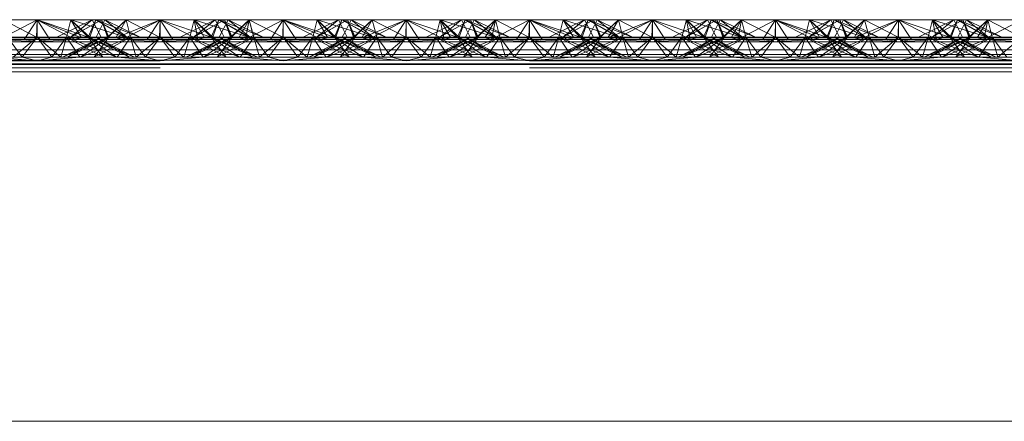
# Paper-space layout 'Layout1' of a CAD drawing. Extents: x -2 to 1033, y -36 to 596.
# Tile 147 of 182: x 702.335 to 704.335, y 510.58 to 511.396. Entities that reach past the tile are written whole.
import ezdxf

# ---------------------------------------------------------------- set-up
doc = ezdxf.new("R2010")
doc.units = 0
doc.linetypes.add('ACAD_ISO02W100', pattern=[15, 12, -3])
doc.layers.add('SS_1.ET-HALA_TaO-JD-LAVKA-ZEBRIK', color=9, linetype='CONTINUOUS', lineweight=13)

psp = doc.layouts.get("Layout1")

# ---------------------------------------------------------------- linework, layer by layer
at = {"layer": 'SS_1.ET-HALA_TaO-JD-LAVKA-ZEBRIK', "color": 9, "linetype": 'ACAD_ISO02W100', "ltscale": 0.25}
for p, q in [((702.2937, 511.3562), (702.3704, 511.3962)), ((702.3443, 511.3562), (702.3704, 511.3962)), ((702.3964, 511.3562), (702.3704, 511.3962)), ((702.3704, 511.3962), (702.4471, 511.3562)), ((702.3704, 511.3962), (702.4607, 511.3596)), ((702.3704, 511.3604), (702.3704, 511.3962)), ((702.4304, 511.3604), (702.4393, 511.3962)), ((702.4393, 511.3962), (702.4332, 511.3715)), ((702.4388, 511.3604), (702.501, 511.3962)), ((702.4388, 511.3604), (702.4825, 511.3962)), ((702.4393, 511.3962), (702.4607, 511.3596)), ((702.4393, 511.3962), (702.4775, 511.3604)), ((702.4739, 511.3604), (702.4534, 511.3816)), ((702.4656, 511.3878), (702.4907, 511.3797)), ((702.4743, 511.3604), (702.4898, 511.3962)), ((702.4864, 511.3884), (702.4743, 511.3604)), ((702.4898, 511.3962), (702.4775, 511.3604)), ((702.4825, 511.3962), (702.5004, 511.3604)), ((702.4898, 511.3962), (702.4864, 511.3884)), ((702.5509, 511.3604), (702.4898, 511.3962)), ((702.4898, 511.3962), (702.553, 511.3604)), ((702.5798, 511.3604), (702.4898, 511.3962)), ((702.4954, 511.3704), (702.5083, 511.3962)), ((702.5151, 511.3604), (702.501, 511.3962)), ((702.5165, 511.3604), (702.501, 511.3962)), ((702.5083, 511.3962), (702.553, 511.3604)), ((702.5798, 511.3604), (702.5083, 511.3962)), ((702.5514, 511.3962), (702.5151, 511.3604)), ((702.5514, 511.3962), (702.5604, 511.3604)), ((702.6194, 511.3604), (702.5514, 511.3962)), ((702.6194, 511.3604), (702.6204, 511.3962)), ((702.6204, 511.3962), (702.7239, 511.3604)), ((702.6204, 511.3604), (702.6204, 511.3962)), ((702.7325, 511.3962), (702.6609, 511.3604)), ((702.6893, 511.3962), (702.6804, 511.3604)), ((702.751, 511.3962), (702.6883, 511.3604)), ((702.6883, 511.3604), (702.7325, 511.3962)), ((702.751, 511.3962), (702.6888, 511.3604)), ((702.6888, 511.3604), (702.7325, 511.3962)), ((702.6893, 511.3962), (702.7239, 511.3604)), ((702.6893, 511.3962), (702.8009, 511.3604)), ((702.7398, 511.3962), (702.7243, 511.3604)), ((702.7325, 511.3962), (702.7454, 511.3704)), ((702.7398, 511.3962), (702.8009, 511.3604)), ((702.7398, 511.3962), (702.8298, 511.3604)), ((702.7404, 511.3604), (702.7583, 511.3962)), ((702.7633, 511.3604), (702.751, 511.3962)), ((702.751, 511.3962), (702.7542, 511.388)), ((702.7544, 511.3884), (702.751, 511.3962)), ((702.751, 511.3962), (702.7665, 511.3604)), ((702.7542, 511.388), (702.7651, 511.3604)), ((702.7665, 511.3604), (702.7544, 511.3884)), ((702.7633, 511.3604), (702.8014, 511.3962)), ((702.7869, 511.3819), (702.7651, 511.3604)), ((702.7801, 511.3596), (702.8014, 511.3962)), ((702.7937, 511.3562), (702.8704, 511.3962)), ((702.7937, 511.3562), (702.8014, 511.3962)), ((702.8014, 511.3962), (702.8104, 511.3604)), ((702.8076, 511.3715), (702.8014, 511.3962)), ((702.8704, 511.3962), (702.8443, 511.3562)), ((702.8964, 511.3562), (702.8704, 511.3962)), ((702.8704, 511.3962), (702.9471, 511.3562)), ((702.8704, 511.3962), (702.9607, 511.3596)), ((702.8704, 511.3604), (702.8704, 511.3962)), ((702.9304, 511.3604), (702.9393, 511.3962)), ((702.9393, 511.3962), (702.9332, 511.3715)), ((702.9388, 511.3604), (703.001, 511.3962)), ((702.9388, 511.3604), (702.9825, 511.3962)), ((702.9393, 511.3962), (702.9607, 511.3596)), ((702.9393, 511.3962), (702.9775, 511.3604)), ((702.9739, 511.3604), (702.9534, 511.3816)), ((702.9907, 511.3797), (702.9656, 511.3878)), ((702.9743, 511.3604), (702.9898, 511.3962)), ((702.9864, 511.3884), (702.9743, 511.3604)), ((702.9898, 511.3962), (702.9775, 511.3604)), ((702.9825, 511.3962), (703.0004, 511.3604)), ((702.9898, 511.3962), (702.9864, 511.3884)), ((703.0509, 511.3604), (702.9898, 511.3962)), ((702.9898, 511.3962), (703.053, 511.3604)), ((703.0798, 511.3604), (702.9898, 511.3962)), ((702.9954, 511.3704), (703.0083, 511.3962)), ((703.0151, 511.3604), (703.001, 511.3962)), ((703.0165, 511.3604), (703.001, 511.3962)), ((703.0083, 511.3962), (703.053, 511.3604)), ((703.0798, 511.3604), (703.0083, 511.3962)), ((703.0514, 511.3962), (703.0151, 511.3604)), ((703.0604, 511.3604), (703.0514, 511.3962)), ((703.1194, 511.3604), (703.0514, 511.3962)), ((703.1194, 511.3604), (703.1204, 511.3962)), ((703.1204, 511.3962), (703.2239, 511.3604)), ((703.1204, 511.3604), (703.1204, 511.3962)), ((703.2325, 511.3962), (703.1609, 511.3604)), ((703.1893, 511.3962), (703.1804, 511.3604)), ((703.251, 511.3962), (703.1883, 511.3604)), ((703.1883, 511.3604), (703.2325, 511.3962)), ((703.251, 511.3962), (703.1888, 511.3604)), ((703.1888, 511.3604), (703.2325, 511.3962)), ((703.1893, 511.3962), (703.2239, 511.3604)), ((703.1893, 511.3962), (703.3009, 511.3604)), ((703.2398, 511.3962), (703.2243, 511.3604)), ((703.2325, 511.3962), (703.2454, 511.3704)), ((703.2398, 511.3962), (703.3009, 511.3604)), ((703.2398, 511.3962), (703.3298, 511.3604)), ((703.2404, 511.3604), (703.2583, 511.3962)), ((703.2633, 511.3604), (703.251, 511.3962)), ((703.251, 511.3962), (703.2542, 511.388)), ((703.251, 511.3962), (703.2665, 511.3604)), ((703.2544, 511.3884), (703.251, 511.3962)), ((703.2542, 511.388), (703.2651, 511.3604)), ((703.2665, 511.3604), (703.2544, 511.3884)), ((703.2633, 511.3604), (703.3014, 511.3962)), ((703.2869, 511.3819), (703.2651, 511.3604)), ((703.2801, 511.3596), (703.3014, 511.3962)), ((703.2937, 511.3562), (703.3704, 511.3962)), ((703.3014, 511.3962), (703.2937, 511.3562)), ((703.3014, 511.3962), (703.3104, 511.3604)), ((703.3014, 511.3962), (703.3076, 511.3715)), ((703.3704, 511.3962), (703.3443, 511.3562)), ((703.3964, 511.3562), (703.3704, 511.3962)), ((703.3704, 511.3962), (703.4471, 511.3562)), ((703.3704, 511.3962), (703.4607, 511.3596)), ((703.3704, 511.3962), (703.3704, 511.3604)), ((703.4304, 511.3604), (703.4393, 511.3962)), ((703.4393, 511.3962), (703.4332, 511.3715)), ((703.4388, 511.3604), (703.501, 511.3962)), ((703.4388, 511.3604), (703.4825, 511.3962)), ((703.4393, 511.3962), (703.4607, 511.3596)), ((703.4393, 511.3962), (703.4775, 511.3604)), ((703.4739, 511.3604), (703.4534, 511.3816)), ((703.4907, 511.3797), (703.4656, 511.3878)), ((703.4743, 511.3604), (703.4898, 511.3962)), ((703.4864, 511.3884), (703.4743, 511.3604)), ((703.4898, 511.3962), (703.4775, 511.3604)), ((703.4825, 511.3962), (703.5004, 511.3604)), ((703.4898, 511.3962), (703.4864, 511.3884)), ((703.5509, 511.3604), (703.4898, 511.3962)), ((703.4898, 511.3962), (703.553, 511.3604)), ((703.5798, 511.3604), (703.4898, 511.3962)), ((703.4954, 511.3704), (703.5083, 511.3962)), ((703.5151, 511.3604), (703.501, 511.3962)), ((703.5165, 511.3604), (703.501, 511.3962)), ((703.5083, 511.3962), (703.553, 511.3604)), ((703.5798, 511.3604), (703.5083, 511.3962)), ((703.5151, 511.3604), (703.5514, 511.3962)), ((703.5514, 511.3962), (703.5604, 511.3604)), ((703.5514, 511.3962), (703.6194, 511.3604)), ((703.6194, 511.3604), (703.6204, 511.3962)), ((703.6204, 511.3962), (703.7239, 511.3604)), ((703.6204, 511.3604), (703.6204, 511.3962)), ((703.7325, 511.3962), (703.6609, 511.3604)), ((703.6893, 511.3962), (703.6804, 511.3604)), ((703.751, 511.3962), (703.6883, 511.3604)), ((703.6883, 511.3604), (703.7325, 511.3962)), ((703.751, 511.3962), (703.6888, 511.3604)), ((703.6888, 511.3604), (703.7325, 511.3962)), ((703.6893, 511.3962), (703.7239, 511.3604)), ((703.6893, 511.3962), (703.8009, 511.3604)), ((703.7398, 511.3962), (703.7243, 511.3604)), ((703.7325, 511.3962), (703.7454, 511.3704)), ((703.7398, 511.3962), (703.8009, 511.3604)), ((703.7398, 511.3962), (703.8298, 511.3604)), ((703.7404, 511.3604), (703.7583, 511.3962)), ((703.7633, 511.3604), (703.751, 511.3962)), ((703.751, 511.3962), (703.7542, 511.388)), ((703.751, 511.3962), (703.7665, 511.3604)), ((703.7544, 511.3884), (703.751, 511.3962)), ((703.7542, 511.388), (703.7651, 511.3604)), ((703.7665, 511.3604), (703.7544, 511.3884)), ((703.7633, 511.3604), (703.8014, 511.3962)), ((703.7869, 511.3819), (703.7651, 511.3604)), ((703.7801, 511.3596), (703.8014, 511.3962)), ((703.7937, 511.3562), (703.8704, 511.3962)), ((703.7937, 511.3562), (703.8014, 511.3962)), ((703.8014, 511.3962), (703.8104, 511.3604)), ((703.8014, 511.3962), (703.8076, 511.3715)), ((703.8704, 511.3962), (703.8443, 511.3562)), ((703.8964, 511.3562), (703.8704, 511.3962)), ((703.8704, 511.3962), (703.9471, 511.3562)), ((703.8704, 511.3962), (703.9607, 511.3596)), ((703.8704, 511.3962), (703.8704, 511.3604)), ((703.9304, 511.3604), (703.9393, 511.3962)), ((703.9393, 511.3962), (703.9332, 511.3715)), ((703.9388, 511.3604), (704.001, 511.3962)), ((703.9388, 511.3604), (703.9825, 511.3962)), ((703.9393, 511.3962), (703.9607, 511.3596)), ((703.9393, 511.3962), (703.9775, 511.3604)), ((703.9739, 511.3604), (703.9534, 511.3816)), ((703.9907, 511.3797), (703.9656, 511.3878)), ((703.9743, 511.3604), (703.9898, 511.3962)), ((703.9864, 511.3884), (703.9743, 511.3604)), ((703.9898, 511.3962), (703.9775, 511.3604)), ((703.9825, 511.3962), (704.0004, 511.3604)), ((703.9898, 511.3962), (703.9864, 511.3884)), ((704.0509, 511.3604), (703.9898, 511.3962)), ((703.9898, 511.3962), (704.053, 511.3604)), ((704.0798, 511.3604), (703.9898, 511.3962)), ((703.9954, 511.3704), (704.0083, 511.3962)), ((704.0151, 511.3604), (704.001, 511.3962)), ((704.0165, 511.3604), (704.001, 511.3962)), ((704.0083, 511.3962), (704.053, 511.3604)), ((704.0798, 511.3604), (704.0083, 511.3962)), ((704.0151, 511.3604), (704.0514, 511.3962)), ((704.0514, 511.3962), (704.0604, 511.3604)), ((704.0514, 511.3962), (704.1194, 511.3604)), ((704.1194, 511.3604), (704.1204, 511.3962)), ((704.1204, 511.3962), (704.2239, 511.3604)), ((704.1204, 511.3604), (704.1204, 511.3962)), ((704.2325, 511.3962), (704.1609, 511.3604)), ((704.1893, 511.3962), (704.1804, 511.3604)), ((704.251, 511.3962), (704.1883, 511.3604)), ((704.1883, 511.3604), (704.2325, 511.3962)), ((704.251, 511.3962), (704.1888, 511.3604)), ((704.1888, 511.3604), (704.2325, 511.3962)), ((704.1893, 511.3962), (704.2239, 511.3604)), ((704.1893, 511.3962), (704.3009, 511.3604)), ((704.2398, 511.3962), (704.2243, 511.3604)), ((704.2325, 511.3962), (704.2454, 511.3704)), ((704.2398, 511.3962), (704.3009, 511.3604)), ((704.2398, 511.3962), (704.3298, 511.3604)), ((704.2404, 511.3604), (704.2583, 511.3962)), ((704.2633, 511.3604), (704.251, 511.3962)), ((704.251, 511.3962), (704.2542, 511.388)), ((704.2544, 511.3884), (704.251, 511.3962)), ((704.251, 511.3962), (704.2665, 511.3604)), ((704.2542, 511.388), (704.2651, 511.3604)), ((704.2665, 511.3604), (704.2544, 511.3884)), ((704.2633, 511.3604), (704.3014, 511.3962)), ((704.2869, 511.3819), (704.2651, 511.3604)), ((704.2801, 511.3596), (704.3014, 511.3962)), ((704.2937, 511.3562), (704.3704, 511.3962)), ((704.2937, 511.3562), (704.3014, 511.3962)), ((704.3014, 511.3962), (704.3104, 511.3604)), ((704.3076, 511.3715), (704.3014, 511.3962)), ((702.3104, 511.3604), (702.3404, 511.3204)), ((702.3704, 511.3604), (702.322, 511.3204)), ((702.3404, 511.3204), (702.3704, 511.3604)), ((702.4003, 511.3204), (702.3704, 511.3604)), ((702.4188, 511.3204), (702.3704, 511.3604)), ((702.4003, 511.3204), (702.4304, 511.3604)), ((702.4188, 511.3204), (702.4304, 511.3604)), ((702.4224, 511.3204), (702.5165, 511.3604)), ((702.5004, 511.3604), (702.4224, 511.3204)), ((702.4332, 511.3715), (702.4304, 511.3604)), ((702.4304, 511.3604), (702.4485, 511.3338)), ((702.5043, 511.3204), (702.4304, 511.3604)), ((702.4304, 511.3604), (702.47, 511.3448)), ((702.4324, 511.3204), (702.5165, 511.3604)), ((702.4324, 511.3204), (702.5004, 511.3604)), ((702.4739, 511.3604), (702.4367, 511.3733)), ((702.4588, 511.3204), (702.5604, 511.3604)), ((702.4588, 511.3204), (702.5165, 511.3604)), ((702.4607, 511.3596), (702.4775, 511.3604)), ((702.5043, 511.3204), (702.4743, 511.3604)), ((702.4743, 511.3604), (702.4854, 511.3527)), ((702.5584, 511.3204), (702.4743, 511.3604)), ((702.4743, 511.3604), (702.4886, 511.3544)), ((702.4864, 511.3204), (702.5604, 511.3604)), ((702.4864, 511.3204), (702.5165, 511.3604)), ((702.4904, 511.3604), (702.4954, 511.3704)), ((702.5584, 511.3204), (702.4904, 511.3604)), ((702.4954, 511.3579), (702.4904, 511.3604)), ((702.4907, 511.3797), (702.5509, 511.3604)), ((702.5165, 511.3604), (702.5133, 511.3604)), ((702.5604, 511.3604), (702.5165, 511.3604)), ((702.5332, 511.3204), (702.5604, 511.3604)), ((702.572, 511.3204), (702.5604, 511.3604)), ((702.5604, 511.3604), (702.5904, 511.3204)), ((702.6204, 511.3604), (702.5604, 511.3604)), ((702.572, 511.3204), (702.6204, 511.3604)), ((702.6204, 511.3604), (702.5904, 511.3204)), ((702.6204, 511.3604), (702.6503, 511.3204)), ((702.6204, 511.3604), (702.6688, 511.3204)), ((702.6804, 511.3604), (702.6204, 511.3604)), ((702.6503, 511.3204), (702.6804, 511.3604)), ((702.6804, 511.3604), (702.6688, 511.3204)), ((702.6804, 511.3604), (702.7076, 511.3204)), ((702.6804, 511.3604), (702.7543, 511.3204)), ((702.6804, 511.3604), (702.7819, 511.3204)), ((702.7243, 511.3604), (702.6804, 511.3604)), ((702.7665, 511.3604), (702.6824, 511.3204)), ((702.7504, 511.3604), (702.6824, 511.3204)), ((702.7243, 511.3604), (702.7543, 511.3204)), ((702.7243, 511.3604), (702.7819, 511.3204)), ((702.7243, 511.3604), (702.8084, 511.3204)), ((702.8184, 511.3204), (702.7243, 511.3604)), ((702.7275, 511.3604), (702.7243, 511.3604)), ((702.8104, 511.3604), (702.7364, 511.3204)), ((702.7665, 511.3604), (702.7364, 511.3204)), ((702.7404, 511.3604), (702.8084, 511.3204)), ((702.8184, 511.3204), (702.7404, 511.3604)), ((702.7454, 511.3704), (702.7504, 511.3604)), ((702.7504, 511.3604), (702.7454, 511.3579)), ((702.7522, 511.3544), (702.7665, 511.3604)), ((702.7554, 511.3527), (702.7665, 511.3604)), ((702.7801, 511.3596), (702.7633, 511.3604)), ((702.7708, 511.3448), (702.8104, 511.3604)), ((702.7923, 511.3338), (702.8104, 511.3604)), ((702.8104, 511.3604), (702.8076, 511.3715)), ((702.8104, 511.3604), (702.822, 511.3204)), ((702.8104, 511.3604), (702.8404, 511.3204)), ((702.8704, 511.3604), (702.822, 511.3204)), ((702.8404, 511.3204), (702.8704, 511.3604)), ((702.9003, 511.3204), (702.8704, 511.3604)), ((702.9188, 511.3204), (702.8704, 511.3604)), ((702.9003, 511.3204), (702.9304, 511.3604)), ((702.9188, 511.3204), (702.9304, 511.3604)), ((703.0165, 511.3604), (702.9224, 511.3204)), ((703.0004, 511.3604), (702.9224, 511.3204)), ((702.9332, 511.3715), (702.9304, 511.3604)), ((702.9304, 511.3604), (702.9485, 511.3338)), ((703.0043, 511.3204), (702.9304, 511.3604)), ((702.9304, 511.3604), (702.97, 511.3448)), ((702.9324, 511.3204), (703.0165, 511.3604)), ((702.9324, 511.3204), (703.0004, 511.3604)), ((702.9367, 511.3733), (702.9739, 511.3604)), ((702.9588, 511.3204), (703.0604, 511.3604)), ((702.9588, 511.3204), (703.0165, 511.3604)), ((702.9775, 511.3604), (702.9607, 511.3596)), ((703.0043, 511.3204), (702.9743, 511.3604)), ((702.9743, 511.3604), (702.9854, 511.3527)), ((703.0584, 511.3204), (702.9743, 511.3604)), ((702.9743, 511.3604), (702.9886, 511.3544)), ((702.9864, 511.3204), (703.0604, 511.3604)), ((702.9864, 511.3204), (703.0165, 511.3604)), ((702.9904, 511.3604), (702.9954, 511.3704)), ((703.0584, 511.3204), (702.9904, 511.3604)), ((702.9954, 511.3579), (702.9904, 511.3604)), ((703.0509, 511.3604), (702.9907, 511.3797)), ((703.0165, 511.3604), (703.0133, 511.3604)), ((703.0604, 511.3604), (703.0165, 511.3604)), ((703.0332, 511.3204), (703.0604, 511.3604)), ((703.072, 511.3204), (703.0604, 511.3604)), ((703.0604, 511.3604), (703.0904, 511.3204)), ((703.1204, 511.3604), (703.0604, 511.3604)), ((703.072, 511.3204), (703.1204, 511.3604)), ((703.1204, 511.3604), (703.0904, 511.3204)), ((703.1204, 511.3604), (703.1503, 511.3204)), ((703.1204, 511.3604), (703.1688, 511.3204)), ((703.1804, 511.3604), (703.1204, 511.3604)), ((703.1804, 511.3604), (703.1503, 511.3204)), ((703.1804, 511.3604), (703.1688, 511.3204)), ((703.1804, 511.3604), (703.2076, 511.3204)), ((703.1804, 511.3604), (703.2543, 511.3204)), ((703.1804, 511.3604), (703.2819, 511.3204)), ((703.2243, 511.3604), (703.1804, 511.3604)), ((703.2665, 511.3604), (703.1824, 511.3204)), ((703.2504, 511.3604), (703.1824, 511.3204)), ((703.2243, 511.3604), (703.2543, 511.3204)), ((703.2243, 511.3604), (703.2819, 511.3204)), ((703.2243, 511.3604), (703.3084, 511.3204)), ((703.3184, 511.3204), (703.2243, 511.3604)), ((703.2275, 511.3604), (703.2243, 511.3604)), ((703.3104, 511.3604), (703.2364, 511.3204)), ((703.2665, 511.3604), (703.2364, 511.3204)), ((703.2404, 511.3604), (703.3084, 511.3204)), ((703.3184, 511.3204), (703.2404, 511.3604)), ((703.2454, 511.3704), (703.2504, 511.3604)), ((703.2504, 511.3604), (703.2454, 511.3579)), ((703.2522, 511.3544), (703.2665, 511.3604)), ((703.2554, 511.3527), (703.2665, 511.3604)), ((703.2801, 511.3596), (703.2633, 511.3604)), ((703.2708, 511.3448), (703.3104, 511.3604)), ((703.3104, 511.3604), (703.2923, 511.3338)), ((703.3076, 511.3715), (703.3104, 511.3604)), ((703.3104, 511.3604), (703.322, 511.3204)), ((703.3104, 511.3604), (703.3404, 511.3204)), ((703.3704, 511.3604), (703.322, 511.3204)), ((703.3404, 511.3204), (703.3704, 511.3604)), ((703.3704, 511.3604), (703.4003, 511.3204)), ((703.3704, 511.3604), (703.4188, 511.3204)), ((703.4003, 511.3204), (703.4304, 511.3604)), ((703.4188, 511.3204), (703.4304, 511.3604)), ((703.5165, 511.3604), (703.4224, 511.3204)), ((703.5004, 511.3604), (703.4224, 511.3204)), ((703.4332, 511.3715), (703.4304, 511.3604)), ((703.4304, 511.3604), (703.4576, 511.3204)), ((703.5043, 511.3204), (703.4304, 511.3604)), ((703.4304, 511.3604), (703.47, 511.3448)), ((703.4324, 511.3204), (703.5165, 511.3604)), ((703.5004, 511.3604), (703.4324, 511.3204)), ((703.4367, 511.3733), (703.4739, 511.3604)), ((703.4589, 511.3204), (703.5604, 511.3604)), ((703.4589, 511.3204), (703.5165, 511.3604)), ((703.4607, 511.3596), (703.4775, 511.3604)), ((703.5043, 511.3204), (703.4743, 511.3604)), ((703.4743, 511.3604), (703.4854, 511.3527)), ((703.5584, 511.3204), (703.4743, 511.3604)), ((703.4743, 511.3604), (703.4886, 511.3544)), ((703.4864, 511.3204), (703.5604, 511.3604)), ((703.4864, 511.3204), (703.5165, 511.3604)), ((703.4904, 511.3604), (703.4954, 511.3704)), ((703.5584, 511.3204), (703.4904, 511.3604)), ((703.4954, 511.3579), (703.4904, 511.3604)), ((703.5509, 511.3604), (703.4907, 511.3797)), ((703.5165, 511.3604), (703.5133, 511.3604)), ((703.5604, 511.3604), (703.5165, 511.3604)), ((703.5332, 511.3204), (703.5604, 511.3604)), ((703.572, 511.3204), (703.5604, 511.3604)), ((703.5604, 511.3604), (703.5904, 511.3204)), ((703.6204, 511.3604), (703.5604, 511.3604)), ((703.572, 511.3204), (703.6204, 511.3604)), ((703.6204, 511.3604), (703.5904, 511.3204)), ((703.6204, 511.3604), (703.6503, 511.3204)), ((703.6204, 511.3604), (703.6688, 511.3204)), ((703.6804, 511.3604), (703.6204, 511.3604)), ((703.6804, 511.3604), (703.6503, 511.3204)), ((703.6804, 511.3604), (703.6688, 511.3204)), ((703.6804, 511.3604), (703.7076, 511.3204)), ((703.6804, 511.3604), (703.7543, 511.3204)), ((703.6804, 511.3604), (703.7819, 511.3204)), ((703.7243, 511.3604), (703.6804, 511.3604)), ((703.7665, 511.3604), (703.6824, 511.3204)), ((703.7504, 511.3604), (703.6824, 511.3204)), ((703.7243, 511.3604), (703.7543, 511.3204)), ((703.7243, 511.3604), (703.7819, 511.3204)), ((703.7243, 511.3604), (703.8084, 511.3204)), ((703.8184, 511.3204), (703.7243, 511.3604)), ((703.7275, 511.3604), (703.7243, 511.3604)), ((703.8104, 511.3604), (703.7364, 511.3204)), ((703.7665, 511.3604), (703.7364, 511.3204)), ((703.7404, 511.3604), (703.8084, 511.3204)), ((703.8184, 511.3204), (703.7404, 511.3604)), ((703.7454, 511.3704), (703.7504, 511.3604)), ((703.7504, 511.3604), (703.7454, 511.3579)), ((703.7522, 511.3544), (703.7665, 511.3604)), ((703.7554, 511.3527), (703.7665, 511.3604)), ((703.7801, 511.3596), (703.7633, 511.3604)), ((703.7708, 511.3448), (703.8104, 511.3604)), ((703.8104, 511.3604), (703.7923, 511.3338)), ((703.8076, 511.3715), (703.8104, 511.3604)), ((703.8104, 511.3604), (703.822, 511.3204)), ((703.8104, 511.3604), (703.8404, 511.3204)), ((703.8704, 511.3604), (703.822, 511.3204)), ((703.8404, 511.3204), (703.8704, 511.3604)), ((703.8704, 511.3604), (703.9003, 511.3204)), ((703.8704, 511.3604), (703.9188, 511.3204)), ((703.9003, 511.3204), (703.9304, 511.3604)), ((703.9188, 511.3204), (703.9304, 511.3604)), ((704.0165, 511.3604), (703.9224, 511.3204)), ((704.0004, 511.3604), (703.9224, 511.3204)), ((703.9332, 511.3715), (703.9304, 511.3604)), ((703.9304, 511.3604), (703.9485, 511.3338)), ((704.0043, 511.3204), (703.9304, 511.3604)), ((703.9304, 511.3604), (703.97, 511.3448)), ((703.9324, 511.3204), (704.0165, 511.3604)), ((704.0004, 511.3604), (703.9324, 511.3204)), ((703.9367, 511.3733), (703.9739, 511.3604)), ((703.9588, 511.3204), (704.0604, 511.3604)), ((703.9588, 511.3204), (704.0165, 511.3604)), ((703.9607, 511.3596), (703.9775, 511.3604)), ((704.0043, 511.3204), (703.9743, 511.3604)), ((703.9743, 511.3604), (703.9854, 511.3527)), ((704.0584, 511.3204), (703.9743, 511.3604)), ((703.9743, 511.3604), (703.9886, 511.3544)), ((703.9864, 511.3204), (704.0604, 511.3604)), ((703.9864, 511.3204), (704.0165, 511.3604)), ((703.9904, 511.3604), (703.9954, 511.3704)), ((704.0584, 511.3204), (703.9904, 511.3604)), ((703.9954, 511.3579), (703.9904, 511.3604)), ((704.0509, 511.3604), (703.9907, 511.3797)), ((704.0165, 511.3604), (704.0133, 511.3604)), ((704.0604, 511.3604), (704.0165, 511.3604)), ((704.0332, 511.3204), (704.0604, 511.3604)), ((704.072, 511.3204), (704.0604, 511.3604)), ((704.0604, 511.3604), (704.0904, 511.3204)), ((704.1204, 511.3604), (704.0604, 511.3604)), ((704.072, 511.3204), (704.1204, 511.3604)), ((704.1204, 511.3604), (704.0904, 511.3204)), ((704.1204, 511.3604), (704.1503, 511.3204)), ((704.1204, 511.3604), (704.1688, 511.3204)), ((704.1804, 511.3604), (704.1204, 511.3604)), ((704.1804, 511.3604), (704.1503, 511.3204)), ((704.1804, 511.3604), (704.1688, 511.3204)), ((704.1804, 511.3604), (704.2076, 511.3204)), ((704.1804, 511.3604), (704.2543, 511.3204)), ((704.1804, 511.3604), (704.2819, 511.3204)), ((704.2243, 511.3604), (704.1804, 511.3604)), ((704.2665, 511.3604), (704.1824, 511.3204)), ((704.2504, 511.3604), (704.1824, 511.3204)), ((704.2243, 511.3604), (704.2543, 511.3204)), ((704.2243, 511.3604), (704.2819, 511.3204)), ((704.2243, 511.3604), (704.3084, 511.3204)), ((704.3184, 511.3204), (704.2243, 511.3604)), ((704.2275, 511.3604), (704.2243, 511.3604)), ((704.3104, 511.3604), (704.2364, 511.3204)), ((704.2665, 511.3604), (704.2364, 511.3204)), ((704.2404, 511.3604), (704.3084, 511.3204)), ((704.3184, 511.3204), (704.2404, 511.3604)), ((704.2454, 511.3704), (704.2504, 511.3604)), ((704.2504, 511.3604), (704.2454, 511.3579)), ((704.2522, 511.3544), (704.2665, 511.3604)), ((704.2554, 511.3527), (704.2665, 511.3604)), ((704.2801, 511.3596), (704.2633, 511.3604)), ((704.2708, 511.3448), (704.3104, 511.3604)), ((704.3104, 511.3604), (704.2923, 511.3338)), ((704.3076, 511.3715), (704.3104, 511.3604)), ((704.3104, 511.3604), (704.322, 511.3204)), ((704.3104, 511.3604), (704.3404, 511.3204)), ((704.3704, 511.3604), (704.322, 511.3204)), ((702.2937, 511.3562), (702.3704, 511.3509)), ((702.3704, 511.3509), (702.3443, 511.3562)), ((702.3704, 511.3509), (702.4471, 511.3562)), ((702.3704, 511.3509), (702.3964, 511.3562)), ((702.4471, 511.3562), (702.4607, 511.3596)), ((702.47, 511.3448), (702.5319, 511.3204)), ((702.4854, 511.3527), (702.5319, 511.3204)), ((702.4886, 511.3544), (702.5684, 511.3204)), ((702.5684, 511.3204), (702.4954, 511.3579)), ((702.5301, 511.3596), (702.7107, 511.3596)), ((702.7454, 511.3579), (702.6724, 511.3204)), ((702.6724, 511.3204), (702.7522, 511.3544)), ((702.7088, 511.3204), (702.7554, 511.3527)), ((702.7088, 511.3204), (702.7708, 511.3448)), ((702.7801, 511.3596), (702.7937, 511.3562)), ((702.7937, 511.3562), (702.8704, 511.3509)), ((702.8443, 511.3562), (702.8704, 511.3509)), ((702.9471, 511.3562), (702.8704, 511.3509)), ((702.8704, 511.3509), (702.8964, 511.3562)), ((702.9607, 511.3596), (702.9471, 511.3562)), ((702.97, 511.3448), (703.0319, 511.3204)), ((702.9854, 511.3527), (703.0319, 511.3204)), ((702.9886, 511.3544), (703.0684, 511.3204)), ((703.0684, 511.3204), (702.9954, 511.3579)), ((703.0301, 511.3596), (703.2107, 511.3596)), ((703.2454, 511.3579), (703.1724, 511.3204)), ((703.1724, 511.3204), (703.2522, 511.3544)), ((703.2088, 511.3204), (703.2554, 511.3527)), ((703.2088, 511.3204), (703.2708, 511.3448)), ((703.2801, 511.3596), (703.2937, 511.3562)), ((703.2937, 511.3562), (703.3704, 511.3509)), ((703.3443, 511.3562), (703.3704, 511.3509)), ((703.3704, 511.3509), (703.4471, 511.3562)), ((703.3704, 511.3509), (703.3964, 511.3562)), ((703.4471, 511.3562), (703.4607, 511.3596)), ((703.47, 511.3448), (703.5319, 511.3204)), ((703.4854, 511.3527), (703.5319, 511.3204)), ((703.4886, 511.3544), (703.5684, 511.3204)), ((703.5684, 511.3204), (703.4954, 511.3579)), ((703.5301, 511.3596), (703.7107, 511.3596)), ((703.7454, 511.3579), (703.6724, 511.3204)), ((703.6724, 511.3204), (703.7522, 511.3544)), ((703.7088, 511.3204), (703.7554, 511.3527)), ((703.7088, 511.3204), (703.7708, 511.3448)), ((703.7801, 511.3596), (703.7937, 511.3562)), ((703.7937, 511.3562), (703.8704, 511.3509)), ((703.8443, 511.3562), (703.8704, 511.3509)), ((703.8704, 511.3509), (703.9471, 511.3562)), ((703.8704, 511.3509), (703.8964, 511.3562)), ((703.9471, 511.3562), (703.9607, 511.3596)), ((703.97, 511.3448), (704.0319, 511.3204)), ((703.9854, 511.3527), (704.0319, 511.3204)), ((703.9886, 511.3544), (704.0684, 511.3204)), ((704.0684, 511.3204), (703.9954, 511.3579)), ((704.0301, 511.3596), (704.2107, 511.3596)), ((704.2454, 511.3579), (704.1724, 511.3204)), ((704.1724, 511.3204), (704.2522, 511.3544)), ((704.2088, 511.3204), (704.2554, 511.3527)), ((704.2088, 511.3204), (704.2708, 511.3448)), ((704.2801, 511.3596), (704.2937, 511.3562)), ((704.2937, 511.3562), (704.3704, 511.3509)), ((698.3704, 511.3353), (706.3704, 511.3353)), ((702.2076, 511.3204), (702.5332, 511.3204)), ((702.2832, 511.3204), (702.3704, 511.3128)), ((702.3704, 511.3128), (702.3404, 511.3204)), ((702.3704, 511.3128), (702.4576, 511.3204)), ((702.3704, 511.3128), (702.4003, 511.3204)), ((702.4485, 511.3338), (702.4576, 511.3204)), ((702.6204, 511.3128), (702.5332, 511.3204)), ((702.5332, 511.3204), (702.5904, 511.3204)), ((702.5904, 511.3204), (702.6204, 511.3128)), ((702.5904, 511.3204), (702.6503, 511.3204)), ((702.6204, 511.3128), (702.7076, 511.3204)), ((702.6503, 511.3204), (702.6204, 511.3128)), ((702.6503, 511.3204), (702.7076, 511.3204)), ((702.7076, 511.3204), (703.0332, 511.3204)), ((702.7832, 511.3204), (702.7923, 511.3338)), ((702.7832, 511.3204), (702.8704, 511.3128)), ((702.8404, 511.3204), (702.8704, 511.3128)), ((702.9576, 511.3204), (702.8704, 511.3128)), ((702.8704, 511.3128), (702.9003, 511.3204)), ((702.9485, 511.3338), (702.9576, 511.3204)), ((703.1204, 511.3128), (703.0332, 511.3204)), ((703.0332, 511.3204), (703.0904, 511.3204)), ((703.0904, 511.3204), (703.1204, 511.3128)), ((703.0904, 511.3204), (703.1503, 511.3204)), ((703.1204, 511.3128), (703.2076, 511.3204)), ((703.1503, 511.3204), (703.1204, 511.3128)), ((703.1503, 511.3204), (703.2076, 511.3204)), ((703.2076, 511.3204), (703.5332, 511.3204)), ((703.2923, 511.3338), (703.2832, 511.3204)), ((703.2832, 511.3204), (703.3704, 511.3128)), ((703.3404, 511.3204), (703.3704, 511.3128)), ((703.4576, 511.3204), (703.3704, 511.3128)), ((703.3704, 511.3128), (703.4003, 511.3204)), ((703.6204, 511.3128), (703.5332, 511.3204)), ((703.5332, 511.3204), (703.5904, 511.3204)), ((703.5904, 511.3204), (703.6204, 511.3128)), ((703.5904, 511.3204), (703.6503, 511.3204)), ((703.6204, 511.3128), (703.7076, 511.3204)), ((703.6503, 511.3204), (703.6204, 511.3128)), ((703.6503, 511.3204), (703.7076, 511.3204)), ((703.7076, 511.3204), (704.0332, 511.3204)), ((703.7923, 511.3338), (703.7832, 511.3204)), ((703.7832, 511.3204), (703.8704, 511.3128)), ((703.8404, 511.3204), (703.8704, 511.3128)), ((703.9576, 511.3204), (703.8704, 511.3128)), ((703.8704, 511.3128), (703.9003, 511.3204)), ((703.9485, 511.3338), (703.9576, 511.3204)), ((704.1204, 511.3128), (704.0332, 511.3204)), ((704.0332, 511.3204), (704.0904, 511.3204)), ((704.0904, 511.3204), (704.1204, 511.3128)), ((704.0904, 511.3204), (704.1503, 511.3204)), ((704.1204, 511.3128), (704.2076, 511.3204)), ((704.1503, 511.3204), (704.1204, 511.3128)), ((704.1503, 511.3204), (704.2076, 511.3204)), ((704.2076, 511.3204), (704.5332, 511.3204)), ((704.2923, 511.3338), (704.2832, 511.3204)), ((704.2832, 511.3204), (704.3704, 511.3128)), ((698.3704, 511.3143), (706.3704, 511.3143)), ((706.3704, 511.3128), (698.3704, 511.3128)), ((698.3704, 511.3064), (706.3704, 511.3064)), ((698.3704, 511.3054), (706.3704, 511.3054)), ((706.3704, 511.2987), (698.3704, 511.2987))]:
    psp.add_line(p, q, dxfattribs=at)
at = {"layer": 'SS_1.ET-HALA_TaO-JD-LAVKA-ZEBRIK', "color": 5, "linetype": 'Continuous', "ltscale": 0.25}
for p, q in [((702.3014, 511.3962), (702.3694, 511.3604)), ((702.3704, 511.3962), (702.3014, 511.3962)), ((702.3704, 511.3962), (702.3694, 511.3604)), ((702.4367, 511.3733), (702.3704, 511.3962)), ((702.4393, 511.3962), (702.3704, 511.3962)), ((702.4825, 511.3962), (702.4109, 511.3604)), ((702.501, 511.3962), (702.4383, 511.3604)), ((702.4383, 511.3604), (702.4825, 511.3962)), ((702.4534, 511.3816), (702.4393, 511.3962)), ((702.4393, 511.3962), (702.4656, 511.3878)), ((702.4825, 511.3962), (702.4393, 511.3962)), ((702.501, 511.3962), (702.4825, 511.3962)), ((702.5133, 511.3604), (702.501, 511.3962)), ((702.5514, 511.3962), (702.501, 511.3962)), ((702.5133, 511.3604), (702.5514, 511.3962)), ((702.5301, 511.3596), (702.6204, 511.3962)), ((702.5301, 511.3596), (702.5514, 511.3962)), ((702.5437, 511.3562), (702.6204, 511.3962)), ((702.6204, 511.3962), (702.5514, 511.3962)), ((702.6204, 511.3962), (702.5943, 511.3562)), ((702.6464, 511.3562), (702.6204, 511.3962)), ((702.6204, 511.3962), (702.6971, 511.3562)), ((702.6893, 511.3962), (702.6204, 511.3962)), ((702.6893, 511.3962), (702.6971, 511.3562)), ((702.6893, 511.3962), (702.7107, 511.3596)), ((702.6893, 511.3962), (702.7275, 511.3604)), ((702.7398, 511.3962), (702.6893, 511.3962)), ((702.7398, 511.3962), (702.7275, 511.3604)), ((702.7398, 511.3962), (702.803, 511.3604)), ((702.7583, 511.3962), (702.7398, 511.3962)), ((702.803, 511.3604), (702.7583, 511.3962)), ((702.8298, 511.3604), (702.7583, 511.3962)), ((702.8014, 511.3962), (702.7583, 511.3962)), ((702.8014, 511.3962), (702.7869, 511.3819)), ((702.8014, 511.3962), (702.8694, 511.3604)), ((702.8704, 511.3962), (702.8014, 511.3962)), ((702.8704, 511.3962), (702.8694, 511.3604)), ((702.8704, 511.3962), (702.9367, 511.3733)), ((702.9393, 511.3962), (702.8704, 511.3962)), ((702.9825, 511.3962), (702.9109, 511.3604)), ((702.9383, 511.3604), (703.001, 511.3962)), ((702.9383, 511.3604), (702.9825, 511.3962)), ((702.9534, 511.3816), (702.9393, 511.3962)), ((702.9656, 511.3878), (702.9393, 511.3962)), ((702.9825, 511.3962), (702.9393, 511.3962)), ((703.001, 511.3962), (702.9825, 511.3962)), ((703.0133, 511.3604), (703.001, 511.3962)), ((703.0514, 511.3962), (703.001, 511.3962)), ((703.0133, 511.3604), (703.0514, 511.3962)), ((703.0301, 511.3596), (703.1204, 511.3962)), ((703.0301, 511.3596), (703.0514, 511.3962)), ((703.0437, 511.3562), (703.1204, 511.3962)), ((703.1204, 511.3962), (703.0514, 511.3962)), ((703.1204, 511.3962), (703.0943, 511.3562)), ((703.1204, 511.3962), (703.1464, 511.3562)), ((703.1204, 511.3962), (703.1971, 511.3562)), ((703.1893, 511.3962), (703.1204, 511.3962)), ((703.1893, 511.3962), (703.1971, 511.3562)), ((703.1893, 511.3962), (703.2107, 511.3596)), ((703.1893, 511.3962), (703.2275, 511.3604)), ((703.2398, 511.3962), (703.1893, 511.3962)), ((703.2398, 511.3962), (703.2275, 511.3604)), ((703.2398, 511.3962), (703.303, 511.3604)), ((703.2583, 511.3962), (703.2398, 511.3962)), ((703.303, 511.3604), (703.2583, 511.3962)), ((703.3298, 511.3604), (703.2583, 511.3962)), ((703.3014, 511.3962), (703.2583, 511.3962)), ((703.3014, 511.3962), (703.2869, 511.3819)), ((703.3014, 511.3962), (703.3694, 511.3604)), ((703.3704, 511.3962), (703.3014, 511.3962)), ((703.3704, 511.3962), (703.3694, 511.3604)), ((703.3704, 511.3962), (703.4367, 511.3733)), ((703.4393, 511.3962), (703.3704, 511.3962)), ((703.4825, 511.3962), (703.4109, 511.3604)), ((703.4383, 511.3604), (703.501, 511.3962)), ((703.4383, 511.3604), (703.4825, 511.3962)), ((703.4534, 511.3816), (703.4393, 511.3962)), ((703.4656, 511.3878), (703.4393, 511.3962)), ((703.4825, 511.3962), (703.4393, 511.3962)), ((703.501, 511.3962), (703.4825, 511.3962)), ((703.5133, 511.3604), (703.501, 511.3962)), ((703.5514, 511.3962), (703.501, 511.3962)), ((703.5133, 511.3604), (703.5514, 511.3962)), ((703.5301, 511.3596), (703.6204, 511.3962)), ((703.5301, 511.3596), (703.5514, 511.3962)), ((703.5437, 511.3562), (703.6204, 511.3962)), ((703.6204, 511.3962), (703.5514, 511.3962)), ((703.6204, 511.3962), (703.5943, 511.3562)), ((703.6204, 511.3962), (703.6464, 511.3562)), ((703.6204, 511.3962), (703.6971, 511.3562)), ((703.6893, 511.3962), (703.6204, 511.3962)), ((703.6893, 511.3962), (703.6971, 511.3562)), ((703.6893, 511.3962), (703.7107, 511.3596)), ((703.6893, 511.3962), (703.7275, 511.3604)), ((703.7398, 511.3962), (703.6893, 511.3962)), ((703.7398, 511.3962), (703.7275, 511.3604)), ((703.7398, 511.3962), (703.803, 511.3604)), ((703.7583, 511.3962), (703.7398, 511.3962)), ((703.803, 511.3604), (703.7583, 511.3962)), ((703.8298, 511.3604), (703.7583, 511.3962)), ((703.8014, 511.3962), (703.7583, 511.3962)), ((703.8014, 511.3962), (703.7869, 511.3819)), ((703.8014, 511.3962), (703.8694, 511.3604)), ((703.8704, 511.3962), (703.8014, 511.3962)), ((703.8704, 511.3962), (703.8694, 511.3604)), ((703.8704, 511.3962), (703.9367, 511.3733)), ((703.9393, 511.3962), (703.8704, 511.3962)), ((703.9825, 511.3962), (703.9109, 511.3604)), ((703.9383, 511.3604), (704.001, 511.3962)), ((703.9383, 511.3604), (703.9825, 511.3962)), ((703.9534, 511.3816), (703.9393, 511.3962)), ((703.9656, 511.3878), (703.9393, 511.3962)), ((703.9825, 511.3962), (703.9393, 511.3962)), ((704.001, 511.3962), (703.9825, 511.3962)), ((704.0133, 511.3604), (704.001, 511.3962)), ((704.0514, 511.3962), (704.001, 511.3962)), ((704.0133, 511.3604), (704.0514, 511.3962)), ((704.0301, 511.3596), (704.1204, 511.3962)), ((704.0301, 511.3596), (704.0514, 511.3962)), ((704.0437, 511.3562), (704.1204, 511.3962)), ((704.1204, 511.3962), (704.0514, 511.3962)), ((704.1204, 511.3962), (704.0943, 511.3562)), ((704.1204, 511.3962), (704.1464, 511.3562)), ((704.1204, 511.3962), (704.1971, 511.3562)), ((704.1893, 511.3962), (704.1204, 511.3962)), ((704.1893, 511.3962), (704.1971, 511.3562)), ((704.1893, 511.3962), (704.2107, 511.3596)), ((704.1893, 511.3962), (704.2275, 511.3604)), ((704.2398, 511.3962), (704.1893, 511.3962)), ((704.2398, 511.3962), (704.2275, 511.3604)), ((704.2398, 511.3962), (704.303, 511.3604)), ((704.2583, 511.3962), (704.2398, 511.3962)), ((704.303, 511.3604), (704.2583, 511.3962)), ((704.3298, 511.3604), (704.2583, 511.3962)), ((704.3014, 511.3962), (704.2583, 511.3962)), ((704.3014, 511.3962), (704.2869, 511.3819)), ((704.3014, 511.3962), (704.3694, 511.3604)), ((704.3704, 511.3962), (704.3014, 511.3962)), ((702.5133, 511.3604), (702.2275, 511.3604)), ((702.5133, 511.3604), (702.5301, 511.3596)), ((702.7275, 511.3604), (702.7107, 511.3596)), ((703.0133, 511.3604), (702.7275, 511.3604)), ((703.0133, 511.3604), (703.0301, 511.3596)), ((703.2275, 511.3604), (703.2107, 511.3596)), ((703.5133, 511.3604), (703.2275, 511.3604)), ((703.5133, 511.3604), (703.5301, 511.3596)), ((703.7275, 511.3604), (703.7107, 511.3596)), ((704.0133, 511.3604), (703.7275, 511.3604)), ((704.0301, 511.3596), (704.0133, 511.3604)), ((704.2275, 511.3604), (704.2107, 511.3596)), ((704.5133, 511.3604), (704.2275, 511.3604)), ((706.1204, 511.3509), (698.6204, 511.3509)), ((702.1971, 511.3562), (702.5437, 511.3562)), ((702.2107, 511.3596), (702.5301, 511.3596)), ((702.5301, 511.3596), (702.5437, 511.3562)), ((702.5437, 511.3562), (702.6204, 511.3509)), ((702.5437, 511.3562), (702.5943, 511.3562)), ((702.5943, 511.3562), (702.6204, 511.3509)), ((702.5943, 511.3562), (702.6464, 511.3562)), ((702.6204, 511.3509), (702.6971, 511.3562)), ((702.6204, 511.3509), (702.6464, 511.3562)), ((702.6464, 511.3562), (702.6971, 511.3562)), ((702.6971, 511.3562), (702.7107, 511.3596)), ((702.6971, 511.3562), (703.0437, 511.3562)), ((702.7107, 511.3596), (703.0301, 511.3596)), ((703.0301, 511.3596), (703.0437, 511.3562)), ((703.0437, 511.3562), (703.1204, 511.3509)), ((703.0437, 511.3562), (703.0943, 511.3562)), ((703.0943, 511.3562), (703.1204, 511.3509)), ((703.0943, 511.3562), (703.1464, 511.3562)), ((703.1204, 511.3509), (703.1971, 511.3562)), ((703.1464, 511.3562), (703.1204, 511.3509)), ((703.1464, 511.3562), (703.1971, 511.3562)), ((703.1971, 511.3562), (703.2107, 511.3596)), ((703.1971, 511.3562), (703.5437, 511.3562)), ((703.2107, 511.3596), (703.5301, 511.3596)), ((703.5301, 511.3596), (703.5437, 511.3562)), ((703.5437, 511.3562), (703.6204, 511.3509)), ((703.5437, 511.3562), (703.5943, 511.3562)), ((703.5943, 511.3562), (703.6204, 511.3509)), ((703.5943, 511.3562), (703.6464, 511.3562)), ((703.6204, 511.3509), (703.6971, 511.3562)), ((703.6464, 511.3562), (703.6204, 511.3509)), ((703.6464, 511.3562), (703.6971, 511.3562)), ((703.6971, 511.3562), (703.7107, 511.3596)), ((703.6971, 511.3562), (704.0437, 511.3562)), ((703.7107, 511.3596), (704.0301, 511.3596)), ((704.0437, 511.3562), (704.0301, 511.3596)), ((704.1204, 511.3509), (704.0437, 511.3562)), ((704.0437, 511.3562), (704.0943, 511.3562)), ((704.0943, 511.3562), (704.1204, 511.3509)), ((704.0943, 511.3562), (704.1464, 511.3562)), ((704.1204, 511.3509), (704.1971, 511.3562)), ((704.1464, 511.3562), (704.1204, 511.3509)), ((704.1464, 511.3562), (704.1971, 511.3562)), ((704.1971, 511.3562), (704.2107, 511.3596)), ((704.1971, 511.3562), (704.5437, 511.3562)), ((704.2107, 511.3596), (704.5301, 511.3596)), ((698.3704, 511.3254), (706.3704, 511.3254)), ((706.3704, 511.2904), (698.3704, 511.2904)), ((698.3704, 510.5804), (706.3704, 510.5804))]:
    psp.add_line(p, q, dxfattribs=at)

doc.saveas('drawing.dxf')
